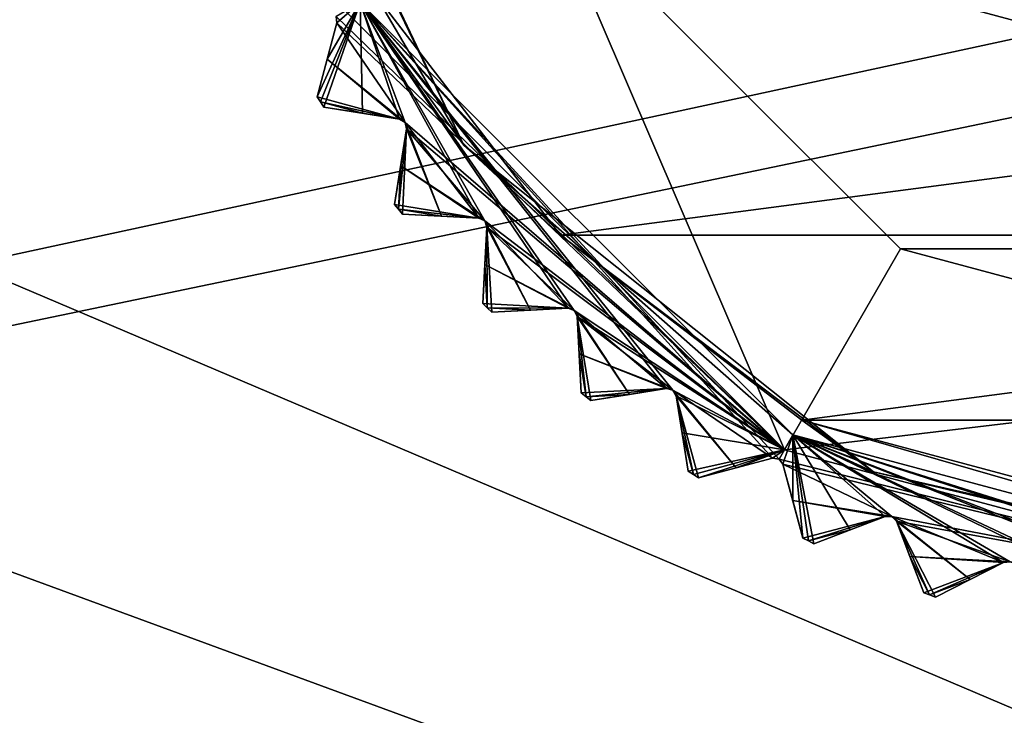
# Model space of a CAD drawing. Header units: millimetres. Extents: x -114 to 114, y -48 to 36.
# Tile 217 of 256: x 55 to 66, y -15 to -7. Entities that reach past the tile are written whole.
import ezdxf

# ---------------------------------------------------------------- set-up
doc = ezdxf.new("R2010")
doc.units = ezdxf.units.MM
doc.header["$LTSCALE"] = 65.185185
for name, color, linetype in [('2', 7, 'CONTINUOUS'), ('2786', 7, 'CONTINUOUS'), ('2841', 7, 'CONTINUOUS'), ('2842', 7, 'CONTINUOUS'), ('2940', 7, 'CONTINUOUS'), ('2942', 7, 'CONTINUOUS'), ('2943', 7, 'CONTINUOUS'), ('2944', 7, 'CONTINUOUS'), ('2945', 7, 'CONTINUOUS'), ('2946', 7, 'CONTINUOUS'), ('2947', 7, 'CONTINUOUS'), ('2948', 7, 'CONTINUOUS'), ('2949', 7, 'CONTINUOUS'), ('2950', 7, 'CONTINUOUS'), ('2951', 7, 'CONTINUOUS'), ('2952', 7, 'CONTINUOUS'), ('2953', 7, 'CONTINUOUS'), ('2955', 7, 'CONTINUOUS'), ('2965', 7, 'CONTINUOUS'), ('3014', 7, 'CONTINUOUS'), ('3015', 7, 'CONTINUOUS'), ('3016', 7, 'CONTINUOUS'), ('3017', 7, 'CONTINUOUS'), ('3018', 7, 'CONTINUOUS'), ('3019', 7, 'CONTINUOUS'), ('3020', 7, 'CONTINUOUS'), ('3021', 7, 'CONTINUOUS'), ('3030', 7, 'CONTINUOUS'), ('3033', 7, 'CONTINUOUS'), ('3216', 7, 'CONTINUOUS'), ('3217', 7, 'CONTINUOUS'), ('3219', 7, 'CONTINUOUS'), ('3293', 7, 'CONTINUOUS'), ('3294', 7, 'CONTINUOUS'), ('3295', 7, 'CONTINUOUS'), ('3296', 7, 'CONTINUOUS'), ('3297', 7, 'CONTINUOUS'), ('3298', 7, 'CONTINUOUS'), ('3299', 7, 'CONTINUOUS')]:
    doc.layers.add(name, color=color, linetype=linetype)

msp = doc.modelspace()

# ---------------------------------------------------------------- linework, layer by layer
at = {"layer": '2', "linetype": 'CONTINUOUS'}
for points in [[(-11.634, -6.848, 92.5), (113, -35, 92.5), (-9.8, 0, 92.5), (-11.634, -6.848, 92.5)], [(-9.8, 0, 92.5), (113, -35, 92.5), (21.275, -6.847, 92.5), (-9.8, 0, 92.5)], [(29.326, -4.231, 92.5), (113, -35, 92.5), (30.7, 0, 92.5), (29.326, -4.231, 92.5)], [(113, -35, 92.5), (68.275, -6.847, 92.5), (30.7, 0, 92.5), (113, -35, 92.5)], [(25.725, -6.847, 92.5), (113, -35, 92.5), (29.326, -4.231, 92.5), (25.725, -6.847, 92.5)], [(-16.649, -11.864, 92.5), (113, -35, 92.5), (-11.634, -6.848, 92.5), (-16.649, -11.864, 92.5)], [(21.275, -6.847, 92.5), (113, -35, 92.5), (25.725, -6.847, 92.5), (21.275, -6.847, 92.5)], [(-70.5, -8.8, 92.5), (113, -35, 92.5), (-67.781, -8.369, 92.5), (-70.5, -8.8, 92.5)], [(113, -35, 92.5), (-23.5, -13.7, 92.5), (-67.781, -8.369, 92.5), (113, -35, 92.5)], [(-113, -35, 92.5), (113, -35, 92.5), (-70.5, -8.8, 92.5), (-113, -35, 92.5)], [(-23.5, -13.7, 92.5), (113, -35, 92.5), (-16.649, -11.864, 92.5), (-23.5, -13.7, 92.5)]]:
    msp.add_3dface(points, dxfattribs=at)
at = {"layer": '2786', "linetype": 'CONTINUOUS'}
for points in [[(-50.5, -32.5, 90), (63.3, 0, 90), (64.674, -4.231, 90), (-50.5, -32.5, 90)], [(63.3, 0, 90), (-50.5, -32.5, 90), (25.725, -6.847, 90), (63.3, 0, 90)], [(-50.5, -32.5, 90), (64.674, -4.231, 90), (68.275, -6.847, 90), (-50.5, -32.5, 90)], [(110.5, -32.5, 90), (-50.5, -32.5, 90), (72.725, -6.847, 90), (110.5, -32.5, 90)], [(-50.5, -32.5, 90), (68.275, -6.847, 90), (72.725, -6.847, 90), (-50.5, -32.5, 90)]]:
    msp.add_3dface(points, dxfattribs=at)
at = {"layer": '2841', "linetype": 'CONTINUOUS'}
for points in [[(60.921, -9.584, 110), (82.233, -6.777, 110), (58.767, -6.777, 110), (60.921, -9.584, 110)], [(80.079, -9.584, 110), (82.233, -6.777, 110), (60.921, -9.584, 110), (80.079, -9.584, 110)], [(63.729, -11.737, 110), (80.079, -9.584, 110), (60.921, -9.584, 110), (63.729, -11.737, 110)], [(77.271, -11.737, 110), (80.079, -9.584, 110), (63.729, -11.737, 110), (77.271, -11.737, 110)], [(70.5, -13.55, 110), (77.271, -11.737, 110), (63.729, -11.737, 110), (70.5, -13.55, 110)]]:
    msp.add_3dface(points, dxfattribs=at)
at = {"layer": '2842', "linetype": 'CONTINUOUS'}
for points in [[(63.525, -12.081, 93), (58.419, -6.975, 93), (60.757, -5.625, 93), (63.525, -12.081, 93)], [(64.875, -9.743, 93), (63.525, -12.081, 93), (60.757, -5.625, 93), (64.875, -9.743, 93)], [(70.5, -11.25, 93), (63.525, -12.081, 93), (64.875, -9.743, 93), (70.5, -11.25, 93)], [(70.5, -13.95, 93), (63.525, -12.081, 93), (70.5, -11.25, 93), (70.5, -13.95, 93)]]:
    msp.add_3dface(points, dxfattribs=at)
at = {"layer": '2940', "linetype": 'CONTINUOUS'}
for points in [[(65.686, -13.59, 108.833), (65.281, -13.796, 108.5), (66.074, -13.392, 109.146), (65.686, -13.59, 108.833)], [(66.074, -13.392, 109.146), (65.281, -13.796, 108.5), (65.281, -13.796, 93.8), (66.074, -13.392, 109.146)], [(65.686, -13.59, 93.467), (66.074, -13.392, 109.146), (65.281, -13.796, 93.8), (65.686, -13.59, 93.467)], [(66.074, -13.392, 93.154), (66.074, -13.392, 109.146), (65.686, -13.59, 93.467), (66.074, -13.392, 93.154)]]:
    msp.add_3dface(points, dxfattribs=at)
at = {"layer": '2942', "linetype": 'CONTINUOUS'}
for points in [[(64.292, -13.012, 108.833), (63.868, -13.175, 108.5), (64.699, -12.856, 109.146), (64.292, -13.012, 108.833)], [(64.699, -12.856, 109.146), (63.868, -13.175, 108.5), (63.868, -13.175, 93.8), (64.699, -12.856, 109.146)], [(64.292, -13.012, 93.467), (64.699, -12.856, 109.146), (63.868, -13.175, 93.8), (64.292, -13.012, 93.467)], [(64.699, -12.856, 93.154), (64.699, -12.856, 109.146), (64.292, -13.012, 93.467), (64.699, -12.856, 93.154)]]:
    msp.add_3dface(points, dxfattribs=at)
at = {"layer": '2943', "linetype": 'CONTINUOUS'}
for points in [[(65.147, -13.744, 93.8), (65.147, -13.744, 108.5), (64.828, -12.913, 93.154), (65.147, -13.744, 93.8)], [(64.828, -12.913, 93.154), (65.147, -13.744, 108.5), (64.984, -13.321, 108.833), (64.828, -12.913, 93.154)], [(64.984, -13.321, 93.467), (65.147, -13.744, 93.8), (64.828, -12.913, 93.154), (64.984, -13.321, 93.467)], [(64.828, -12.913, 109.146), (64.828, -12.913, 93.154), (64.984, -13.321, 108.833), (64.828, -12.913, 109.146)]]:
    msp.add_3dface(points, dxfattribs=at)
at = {"layer": '2944', "linetype": 'CONTINUOUS'}
for points in [[(62.965, -12.292, 108.833), (62.527, -12.409, 108.5), (63.387, -12.179, 109.146), (62.965, -12.292, 108.833)], [(63.387, -12.179, 109.146), (62.527, -12.409, 108.5), (62.527, -12.409, 93.8), (63.387, -12.179, 109.146)], [(62.966, -12.292, 93.467), (63.387, -12.179, 109.146), (62.527, -12.409, 93.8), (62.966, -12.292, 93.467)], [(63.387, -12.179, 93.154), (63.387, -12.179, 109.146), (62.966, -12.292, 93.467), (63.387, -12.179, 93.154)]]:
    msp.add_3dface(points, dxfattribs=at)
at = {"layer": '2945', "linetype": 'CONTINUOUS'}
for points in [[(63.74, -13.109, 93.8), (63.74, -13.109, 108.5), (63.509, -12.25, 93.154), (63.74, -13.109, 93.8)], [(63.509, -12.25, 93.154), (63.74, -13.109, 108.5), (63.622, -12.671, 108.833), (63.509, -12.25, 93.154)], [(63.622, -12.671, 93.467), (63.74, -13.109, 93.8), (63.509, -12.25, 93.154), (63.622, -12.671, 93.467)], [(63.509, -12.25, 109.146), (63.509, -12.25, 93.154), (63.622, -12.671, 108.833), (63.509, -12.25, 109.146)]]:
    msp.add_3dface(points, dxfattribs=at)
at = {"layer": '2946', "linetype": 'CONTINUOUS'}
for points in [[(61.722, -11.437, 108.833), (61.274, -11.508, 108.5), (62.153, -11.369, 109.146), (61.722, -11.437, 108.833)], [(62.153, -11.369, 109.146), (61.274, -11.508, 108.5), (61.274, -11.508, 93.8), (62.153, -11.369, 109.146)], [(61.722, -11.437, 93.467), (62.153, -11.369, 109.146), (61.274, -11.508, 93.8), (61.722, -11.437, 93.467)], [(62.153, -11.369, 93.154), (62.153, -11.369, 109.146), (61.722, -11.437, 93.467), (62.153, -11.369, 93.154)]]:
    msp.add_3dface(points, dxfattribs=at)
at = {"layer": '2947', "linetype": 'CONTINUOUS'}
for points in [[(62.406, -12.331, 93.8), (62.406, -12.331, 108.5), (62.267, -11.452, 93.154), (62.406, -12.331, 93.8)], [(62.267, -11.452, 93.154), (62.406, -12.331, 108.5), (62.335, -11.883, 108.833), (62.267, -11.452, 93.154)], [(62.335, -11.883, 93.467), (62.406, -12.331, 93.8), (62.267, -11.452, 93.154), (62.335, -11.883, 93.467)], [(62.267, -11.452, 109.146), (62.267, -11.452, 93.154), (62.335, -11.883, 108.833), (62.267, -11.452, 109.146)]]:
    msp.add_3dface(points, dxfattribs=at)
at = {"layer": '2948', "linetype": 'CONTINUOUS'}
for points in [[(60.574, -10.457, 108.833), (60.121, -10.481, 108.5), (61.01, -10.434, 109.146), (60.574, -10.457, 108.833)], [(61.01, -10.434, 109.146), (60.121, -10.481, 108.5), (60.121, -10.481, 93.8), (61.01, -10.434, 109.146)], [(60.575, -10.457, 93.467), (61.01, -10.434, 109.146), (60.121, -10.481, 93.8), (60.575, -10.457, 93.467)], [(61.01, -10.434, 93.154), (61.01, -10.434, 109.146), (60.575, -10.457, 93.467), (61.01, -10.434, 93.154)]]:
    msp.add_3dface(points, dxfattribs=at)
at = {"layer": '2949', "linetype": 'CONTINUOUS'}
for points in [[(61.162, -11.417, 93.8), (61.162, -11.417, 108.5), (61.115, -10.529, 93.154), (61.162, -11.417, 93.8)], [(61.115, -10.529, 93.154), (61.162, -11.417, 108.5), (61.138, -10.964, 108.833), (61.115, -10.529, 93.154)], [(61.138, -10.964, 93.467), (61.162, -11.417, 93.8), (61.115, -10.529, 93.154), (61.138, -10.964, 93.467)], [(61.115, -10.529, 109.146), (61.115, -10.529, 93.154), (61.138, -10.964, 108.833), (61.115, -10.529, 109.146)]]:
    msp.add_3dface(points, dxfattribs=at)
at = {"layer": '2950', "linetype": 'CONTINUOUS'}
for points in [[(59.536, -9.362, 108.833), (59.083, -9.338, 108.5), (59.971, -9.385, 109.146), (59.536, -9.362, 108.833)], [(59.971, -9.385, 109.146), (59.083, -9.338, 108.5), (59.083, -9.338, 93.8), (59.971, -9.385, 109.146)], [(59.536, -9.362, 93.467), (59.971, -9.385, 109.146), (59.083, -9.338, 93.8), (59.536, -9.362, 93.467)], [(59.971, -9.385, 93.154), (59.971, -9.385, 109.146), (59.536, -9.362, 93.467), (59.971, -9.385, 93.154)]]:
    msp.add_3dface(points, dxfattribs=at)
at = {"layer": '2951', "linetype": 'CONTINUOUS'}
for points in [[(60.019, -10.379, 93.8), (60.019, -10.379, 108.5), (60.066, -9.49, 93.154), (60.019, -10.379, 93.8)], [(60.066, -9.49, 93.154), (60.019, -10.379, 108.5), (60.043, -9.926, 108.833), (60.066, -9.49, 93.154)], [(60.043, -9.926, 93.467), (60.019, -10.379, 93.8), (60.066, -9.49, 93.154), (60.043, -9.926, 93.467)], [(60.066, -9.49, 109.146), (60.066, -9.49, 93.154), (60.043, -9.926, 108.833), (60.066, -9.49, 109.146)]]:
    msp.add_3dface(points, dxfattribs=at)
at = {"layer": '2952', "linetype": 'CONTINUOUS'}
for points in [[(58.617, -8.165, 108.833), (58.169, -8.094, 108.5), (59.048, -8.233, 109.146), (58.617, -8.165, 108.833)], [(59.048, -8.233, 109.146), (58.169, -8.094, 108.5), (58.169, -8.094, 93.8), (59.048, -8.233, 109.146)], [(58.617, -8.165, 93.467), (59.048, -8.233, 109.146), (58.169, -8.094, 93.8), (58.617, -8.165, 93.467)], [(59.048, -8.233, 93.154), (59.048, -8.233, 109.146), (58.617, -8.165, 93.467), (59.048, -8.233, 93.154)]]:
    msp.add_3dface(points, dxfattribs=at)
at = {"layer": '2953', "linetype": 'CONTINUOUS'}
for points in [[(58.992, -9.226, 93.8), (58.992, -9.226, 108.5), (59.131, -8.347, 93.154), (58.992, -9.226, 93.8)], [(59.131, -8.347, 93.154), (58.992, -9.226, 108.5), (59.063, -8.778, 108.833), (59.131, -8.347, 93.154)], [(59.063, -8.778, 93.467), (58.992, -9.226, 93.8), (59.131, -8.347, 93.154), (59.063, -8.778, 93.467)], [(59.131, -8.347, 109.146), (59.131, -8.347, 93.154), (59.063, -8.778, 108.833), (59.131, -8.347, 109.146)]]:
    msp.add_3dface(points, dxfattribs=at)
at = {"layer": '2955', "linetype": 'CONTINUOUS'}
for points in [[(58.091, -7.973, 93.8), (58.091, -7.973, 108.5), (58.321, -7.113, 93.154), (58.091, -7.973, 93.8)], [(58.321, -7.113, 93.154), (58.091, -7.973, 108.5), (58.208, -7.535, 108.833), (58.321, -7.113, 93.154)], [(58.208, -7.535, 93.467), (58.091, -7.973, 93.8), (58.321, -7.113, 93.154), (58.208, -7.535, 93.467)], [(58.321, -7.113, 109.146), (58.321, -7.113, 93.154), (58.208, -7.535, 108.833), (58.321, -7.113, 109.146)]]:
    msp.add_3dface(points, dxfattribs=at)
at = {"layer": '2965', "linetype": 'CONTINUOUS'}
for points in [[(58.419, -6.975, 93), (63.525, -12.081, 93), (58.311, -7.037, 93.125), (58.419, -6.975, 93)], [(63.525, -12.081, 93), (58.321, -7.113, 93.154), (58.311, -7.037, 93.125), (63.525, -12.081, 93)], [(58.208, -7.535, 93.467), (58.321, -7.113, 93.154), (59.113, -8.273, 93.125), (58.208, -7.535, 93.467)], [(58.321, -7.113, 93.154), (63.525, -12.081, 93), (59.113, -8.273, 93.125), (58.321, -7.113, 93.154)], [(59.048, -8.233, 93.154), (58.091, -7.973, 93.8), (58.208, -7.535, 93.467), (59.048, -8.233, 93.154)], [(59.048, -8.233, 93.154), (58.208, -7.535, 93.467), (59.113, -8.273, 93.125), (59.048, -8.233, 93.154)], [(58.091, -7.973, 93.8), (59.048, -8.233, 93.154), (58.13, -8.033, 93.8), (58.091, -7.973, 93.8)], [(59.048, -8.233, 93.154), (58.617, -8.165, 93.467), (58.13, -8.033, 93.8), (59.048, -8.233, 93.154)], [(58.617, -8.165, 93.467), (58.169, -8.094, 93.8), (58.13, -8.033, 93.8), (58.617, -8.165, 93.467)], [(59.063, -8.778, 93.467), (59.131, -8.347, 93.154), (60.04, -9.418, 93.125), (59.063, -8.778, 93.467)], [(63.525, -12.081, 93), (59.131, -8.347, 93.154), (59.113, -8.273, 93.125), (63.525, -12.081, 93)], [(59.131, -8.347, 93.154), (63.525, -12.081, 93), (60.04, -9.418, 93.125), (59.131, -8.347, 93.154)], [(59.971, -9.385, 93.154), (58.992, -9.226, 93.8), (59.063, -8.778, 93.467), (59.971, -9.385, 93.154)], [(59.971, -9.385, 93.154), (59.063, -8.778, 93.467), (60.04, -9.418, 93.125), (59.971, -9.385, 93.154)], [(58.992, -9.226, 93.8), (59.971, -9.385, 93.154), (59.037, -9.282, 93.8), (58.992, -9.226, 93.8)], [(59.971, -9.385, 93.154), (59.536, -9.362, 93.467), (59.037, -9.282, 93.8), (59.971, -9.385, 93.154)], [(59.536, -9.362, 93.467), (59.083, -9.338, 93.8), (59.037, -9.282, 93.8), (59.536, -9.362, 93.467)], [(63.525, -12.081, 93), (60.066, -9.49, 93.154), (60.04, -9.418, 93.125), (63.525, -12.081, 93)], [(60.043, -9.926, 93.467), (60.066, -9.49, 93.154), (61.082, -10.46, 93.125), (60.043, -9.926, 93.467)], [(60.066, -9.49, 93.154), (63.525, -12.081, 93), (61.082, -10.46, 93.125), (60.066, -9.49, 93.154)], [(61.01, -10.434, 93.154), (60.019, -10.379, 93.8), (60.043, -9.926, 93.467), (61.01, -10.434, 93.154)], [(61.01, -10.434, 93.154), (60.043, -9.926, 93.467), (61.082, -10.46, 93.125), (61.01, -10.434, 93.154)], [(60.019, -10.379, 93.8), (61.01, -10.434, 93.154), (60.07, -10.43, 93.8), (60.019, -10.379, 93.8)], [(61.01, -10.434, 93.154), (60.575, -10.457, 93.467), (60.07, -10.43, 93.8), (61.01, -10.434, 93.154)], [(60.575, -10.457, 93.467), (60.121, -10.481, 93.8), (60.07, -10.43, 93.8), (60.575, -10.457, 93.467)], [(63.525, -12.081, 93), (61.115, -10.529, 93.154), (61.082, -10.46, 93.125), (63.525, -12.081, 93)], [(61.115, -10.529, 93.154), (63.525, -12.081, 93), (62.227, -11.387, 93.125), (61.115, -10.529, 93.154)], [(61.138, -10.964, 93.467), (61.115, -10.529, 93.154), (62.227, -11.387, 93.125), (61.138, -10.964, 93.467)], [(62.153, -11.369, 93.154), (61.162, -11.417, 93.8), (61.138, -10.964, 93.467), (62.153, -11.369, 93.154)], [(62.153, -11.369, 93.154), (61.138, -10.964, 93.467), (62.227, -11.387, 93.125), (62.153, -11.369, 93.154)], [(61.162, -11.417, 93.8), (62.153, -11.369, 93.154), (61.218, -11.463, 93.8), (61.162, -11.417, 93.8)], [(62.153, -11.369, 93.154), (61.722, -11.437, 93.467), (61.218, -11.463, 93.8), (62.153, -11.369, 93.154)], [(61.722, -11.437, 93.467), (61.274, -11.508, 93.8), (61.218, -11.463, 93.8), (61.722, -11.437, 93.467)], [(63.525, -12.081, 93), (62.267, -11.452, 93.154), (62.227, -11.387, 93.125), (63.525, -12.081, 93)], [(63.525, -12.081, 93), (62.335, -11.883, 93.467), (62.267, -11.452, 93.154), (63.525, -12.081, 93)], [(63.525, -12.081, 93), (62.406, -12.331, 93.8), (62.335, -11.883, 93.467), (63.525, -12.081, 93)], [(62.406, -12.331, 93.8), (63.525, -12.081, 93), (62.467, -12.37, 93.8), (62.406, -12.331, 93.8)], [(63.525, -12.081, 93), (62.527, -12.409, 93.8), (62.467, -12.37, 93.8), (63.525, -12.081, 93)], [(63.525, -12.081, 93), (62.966, -12.292, 93.467), (62.527, -12.409, 93.8), (63.525, -12.081, 93)], [(63.525, -12.081, 93), (63.387, -12.179, 93.154), (62.966, -12.292, 93.467), (63.525, -12.081, 93)], [(63.387, -12.179, 93.154), (63.525, -12.081, 93), (63.463, -12.189, 93.125), (63.387, -12.179, 93.154)], [(63.525, -12.081, 93), (70.5, -13.95, 93), (63.463, -12.189, 93.125), (63.525, -12.081, 93)], [(70.5, -13.95, 93), (63.509, -12.25, 93.154), (63.463, -12.189, 93.125), (70.5, -13.95, 93)], [(63.509, -12.25, 93.154), (70.5, -13.95, 93), (64.775, -12.858, 93.125), (63.509, -12.25, 93.154)], [(63.622, -12.671, 93.467), (63.509, -12.25, 93.154), (64.775, -12.858, 93.125), (63.622, -12.671, 93.467)], [(64.699, -12.856, 93.154), (63.74, -13.109, 93.8), (63.622, -12.671, 93.467), (64.699, -12.856, 93.154)], [(64.699, -12.856, 93.154), (63.622, -12.671, 93.467), (64.775, -12.858, 93.125), (64.699, -12.856, 93.154)], [(63.74, -13.109, 93.8), (64.699, -12.856, 93.154), (63.804, -13.142, 93.8), (63.74, -13.109, 93.8)], [(64.699, -12.856, 93.154), (64.292, -13.012, 93.467), (63.804, -13.142, 93.8), (64.699, -12.856, 93.154)], [(70.5, -13.95, 93), (64.828, -12.913, 93.154), (64.775, -12.858, 93.125), (70.5, -13.95, 93)], [(64.828, -12.913, 93.154), (70.5, -13.95, 93), (66.151, -13.386, 93.125), (64.828, -12.913, 93.154)], [(64.984, -13.321, 93.467), (64.828, -12.913, 93.154), (66.151, -13.386, 93.125), (64.984, -13.321, 93.467)], [(64.292, -13.012, 93.467), (63.868, -13.175, 93.8), (63.804, -13.142, 93.8), (64.292, -13.012, 93.467)], [(66.074, -13.392, 93.154), (65.147, -13.744, 93.8), (64.984, -13.321, 93.467), (66.074, -13.392, 93.154)], [(66.074, -13.392, 93.154), (64.984, -13.321, 93.467), (66.151, -13.386, 93.125), (66.074, -13.392, 93.154)], [(65.147, -13.744, 93.8), (66.074, -13.392, 93.154), (65.214, -13.77, 93.8), (65.147, -13.744, 93.8)], [(66.074, -13.392, 93.154), (65.686, -13.59, 93.467), (65.214, -13.77, 93.8), (66.074, -13.392, 93.154)], [(65.686, -13.59, 93.467), (65.281, -13.796, 93.8), (65.214, -13.77, 93.8), (65.686, -13.59, 93.467)]]:
    msp.add_3dface(points, dxfattribs=at)
at = {"layer": '3014', "linetype": 'CONTINUOUS'}
for points in [[(66.074, -13.392, 109.146), (66.074, -13.392, 93.154), (66.151, -13.386, 93.125), (66.074, -13.392, 109.146)], [(66.074, -13.392, 109.146), (66.151, -13.386, 93.125), (66.151, -13.386, 109.175), (66.074, -13.392, 109.146)]]:
    msp.add_3dface(points, dxfattribs=at)
at = {"layer": '3015', "linetype": 'CONTINUOUS'}
for points in [[(64.699, -12.856, 109.146), (64.699, -12.856, 93.154), (64.775, -12.858, 93.125), (64.699, -12.856, 109.146)], [(64.699, -12.856, 109.146), (64.775, -12.858, 93.125), (64.775, -12.858, 109.175), (64.699, -12.856, 109.146)], [(64.828, -12.913, 93.154), (64.828, -12.913, 109.146), (64.775, -12.858, 109.175), (64.828, -12.913, 93.154)], [(64.775, -12.858, 93.125), (64.828, -12.913, 93.154), (64.775, -12.858, 109.175), (64.775, -12.858, 93.125)]]:
    msp.add_3dface(points, dxfattribs=at)
at = {"layer": '3016', "linetype": 'CONTINUOUS'}
for points in [[(63.387, -12.179, 109.146), (63.387, -12.179, 93.154), (63.463, -12.189, 93.125), (63.387, -12.179, 109.146)], [(63.387, -12.179, 109.146), (63.463, -12.189, 93.125), (63.463, -12.189, 109.175), (63.387, -12.179, 109.146)], [(63.509, -12.25, 93.154), (63.509, -12.25, 109.146), (63.463, -12.189, 109.175), (63.509, -12.25, 93.154)], [(63.463, -12.189, 93.125), (63.509, -12.25, 93.154), (63.463, -12.189, 109.175), (63.463, -12.189, 93.125)]]:
    msp.add_3dface(points, dxfattribs=at)
at = {"layer": '3017', "linetype": 'CONTINUOUS'}
for points in [[(62.153, -11.369, 109.146), (62.153, -11.369, 93.154), (62.227, -11.387, 93.125), (62.153, -11.369, 109.146)], [(62.153, -11.369, 109.146), (62.227, -11.387, 93.125), (62.227, -11.387, 109.175), (62.153, -11.369, 109.146)], [(62.267, -11.452, 93.154), (62.267, -11.452, 109.146), (62.227, -11.387, 109.175), (62.267, -11.452, 93.154)], [(62.227, -11.387, 93.125), (62.267, -11.452, 93.154), (62.227, -11.387, 109.175), (62.227, -11.387, 93.125)]]:
    msp.add_3dface(points, dxfattribs=at)
at = {"layer": '3018', "linetype": 'CONTINUOUS'}
for points in [[(61.01, -10.434, 109.146), (61.01, -10.434, 93.154), (61.082, -10.46, 93.125), (61.01, -10.434, 109.146)], [(61.01, -10.434, 109.146), (61.082, -10.46, 93.125), (61.082, -10.46, 109.175), (61.01, -10.434, 109.146)], [(61.115, -10.529, 93.154), (61.115, -10.529, 109.146), (61.082, -10.46, 109.175), (61.115, -10.529, 93.154)], [(61.082, -10.46, 93.125), (61.115, -10.529, 93.154), (61.082, -10.46, 109.175), (61.082, -10.46, 93.125)]]:
    msp.add_3dface(points, dxfattribs=at)
at = {"layer": '3019', "linetype": 'CONTINUOUS'}
for points in [[(59.971, -9.385, 109.146), (59.971, -9.385, 93.154), (60.04, -9.418, 93.125), (59.971, -9.385, 109.146)], [(59.971, -9.385, 109.146), (60.04, -9.418, 93.125), (60.04, -9.418, 109.175), (59.971, -9.385, 109.146)], [(60.066, -9.49, 93.154), (60.066, -9.49, 109.146), (60.04, -9.418, 109.175), (60.066, -9.49, 93.154)], [(60.04, -9.418, 93.125), (60.066, -9.49, 93.154), (60.04, -9.418, 109.175), (60.04, -9.418, 93.125)]]:
    msp.add_3dface(points, dxfattribs=at)
at = {"layer": '3020', "linetype": 'CONTINUOUS'}
for points in [[(59.048, -8.233, 109.146), (59.048, -8.233, 93.154), (59.113, -8.273, 93.125), (59.048, -8.233, 109.146)], [(59.048, -8.233, 109.146), (59.113, -8.273, 93.125), (59.113, -8.273, 109.175), (59.048, -8.233, 109.146)], [(59.131, -8.347, 93.154), (59.131, -8.347, 109.146), (59.113, -8.273, 109.175), (59.131, -8.347, 93.154)], [(59.113, -8.273, 93.125), (59.131, -8.347, 93.154), (59.113, -8.273, 109.175), (59.113, -8.273, 93.125)]]:
    msp.add_3dface(points, dxfattribs=at)
at = {"layer": '3021', "linetype": 'CONTINUOUS'}
for points in [[(58.321, -7.113, 93.154), (58.321, -7.113, 109.146), (58.311, -7.037, 109.175), (58.321, -7.113, 93.154)], [(58.311, -7.037, 93.125), (58.321, -7.113, 93.154), (58.311, -7.037, 109.175), (58.311, -7.037, 93.125)]]:
    msp.add_3dface(points, dxfattribs=at)
at = {"layer": '3030', "linetype": 'CONTINUOUS'}
for points in [[(64.875, -9.743, 93.5), (60.757, -5.625, 93.5), (76.125, -9.743, 93.5), (64.875, -9.743, 93.5)], [(76.125, -9.743, 93.5), (60.757, -5.625, 93.5), (70.5, -6.4, 93.5), (76.125, -9.743, 93.5)], [(70.5, -11.25, 93.5), (64.875, -9.743, 93.5), (76.125, -9.743, 93.5), (70.5, -11.25, 93.5)]]:
    msp.add_3dface(points, dxfattribs=at)
at = {"layer": '3033', "linetype": 'CONTINUOUS'}
for points in [[(64.875, -9.743, 93), (60.757, -5.625, 93), (64.875, -9.743, 93.5), (64.875, -9.743, 93)], [(60.757, -5.625, 93), (60.757, -5.625, 93.5), (64.875, -9.743, 93.5), (60.757, -5.625, 93)], [(70.5, -11.25, 93), (64.875, -9.743, 93), (70.5, -11.25, 93.5), (70.5, -11.25, 93)], [(64.875, -9.743, 93), (64.875, -9.743, 93.5), (70.5, -11.25, 93.5), (64.875, -9.743, 93)]]:
    msp.add_3dface(points, dxfattribs=at)
at = {"layer": '3216', "linetype": 'CONTINUOUS'}
for points in [[(58.208, -7.535, 108.833), (58.091, -7.973, 108.5), (58.592, -6.875, 109.5), (58.208, -7.535, 108.833)], [(58.592, -6.875, 109.5), (58.091, -7.973, 108.5), (58.13, -8.033, 108.5), (58.592, -6.875, 109.5)], [(58.169, -8.094, 108.5), (58.592, -6.875, 109.5), (58.13, -8.033, 108.5), (58.169, -8.094, 108.5)], [(58.169, -8.094, 108.5), (58.617, -8.165, 108.833), (58.592, -6.875, 109.5), (58.169, -8.094, 108.5)], [(58.321, -7.113, 109.146), (58.208, -7.535, 108.833), (58.592, -6.875, 109.5), (58.321, -7.113, 109.146)], [(58.311, -7.037, 109.175), (58.321, -7.113, 109.146), (58.592, -6.875, 109.5), (58.311, -7.037, 109.175)], [(63.387, -12.179, 109.146), (63.463, -12.189, 109.175), (58.592, -6.875, 109.5), (63.387, -12.179, 109.146)], [(62.227, -11.387, 109.175), (63.387, -12.179, 109.146), (58.592, -6.875, 109.5), (62.227, -11.387, 109.175)], [(62.153, -11.369, 109.146), (62.227, -11.387, 109.175), (58.592, -6.875, 109.5), (62.153, -11.369, 109.146)], [(61.082, -10.46, 109.175), (62.153, -11.369, 109.146), (58.592, -6.875, 109.5), (61.082, -10.46, 109.175)], [(61.01, -10.434, 109.146), (61.082, -10.46, 109.175), (58.592, -6.875, 109.5), (61.01, -10.434, 109.146)], [(60.04, -9.418, 109.175), (61.01, -10.434, 109.146), (58.592, -6.875, 109.5), (60.04, -9.418, 109.175)], [(59.971, -9.385, 109.146), (60.04, -9.418, 109.175), (58.592, -6.875, 109.5), (59.971, -9.385, 109.146)], [(59.113, -8.273, 109.175), (59.971, -9.385, 109.146), (58.592, -6.875, 109.5), (59.113, -8.273, 109.175)], [(58.617, -8.165, 108.833), (59.048, -8.233, 109.146), (58.592, -6.875, 109.5), (58.617, -8.165, 108.833)], [(59.048, -8.233, 109.146), (59.113, -8.273, 109.175), (58.592, -6.875, 109.5), (59.048, -8.233, 109.146)], [(58.592, -6.875, 109.5), (63.463, -12.189, 109.175), (63.625, -11.908, 109.5), (58.592, -6.875, 109.5)], [(59.083, -9.338, 108.5), (59.131, -8.347, 109.146), (59.037, -9.282, 108.5), (59.083, -9.338, 108.5)], [(59.131, -8.347, 109.146), (59.063, -8.778, 108.833), (59.037, -9.282, 108.5), (59.131, -8.347, 109.146)], [(59.083, -9.338, 108.5), (59.536, -9.362, 108.833), (59.131, -8.347, 109.146), (59.083, -9.338, 108.5)], [(59.536, -9.362, 108.833), (59.971, -9.385, 109.146), (59.113, -8.273, 109.175), (59.536, -9.362, 108.833)], [(59.131, -8.347, 109.146), (59.536, -9.362, 108.833), (59.113, -8.273, 109.175), (59.131, -8.347, 109.146)], [(59.063, -8.778, 108.833), (58.992, -9.226, 108.5), (59.037, -9.282, 108.5), (59.063, -8.778, 108.833)], [(60.574, -10.457, 108.833), (61.01, -10.434, 109.146), (60.04, -9.418, 109.175), (60.574, -10.457, 108.833)], [(60.066, -9.49, 109.146), (60.574, -10.457, 108.833), (60.04, -9.418, 109.175), (60.066, -9.49, 109.146)], [(60.066, -9.49, 109.146), (60.043, -9.926, 108.833), (60.07, -10.43, 108.5), (60.066, -9.49, 109.146)], [(60.121, -10.481, 108.5), (60.574, -10.457, 108.833), (60.066, -9.49, 109.146), (60.121, -10.481, 108.5)], [(60.121, -10.481, 108.5), (60.066, -9.49, 109.146), (60.07, -10.43, 108.5), (60.121, -10.481, 108.5)], [(60.043, -9.926, 108.833), (60.019, -10.379, 108.5), (60.07, -10.43, 108.5), (60.043, -9.926, 108.833)], [(61.722, -11.437, 108.833), (62.153, -11.369, 109.146), (61.082, -10.46, 109.175), (61.722, -11.437, 108.833)], [(61.115, -10.529, 109.146), (61.722, -11.437, 108.833), (61.082, -10.46, 109.175), (61.115, -10.529, 109.146)], [(61.274, -11.508, 108.5), (61.722, -11.437, 108.833), (61.115, -10.529, 109.146), (61.274, -11.508, 108.5)], [(61.274, -11.508, 108.5), (61.115, -10.529, 109.146), (61.218, -11.463, 108.5), (61.274, -11.508, 108.5)], [(61.115, -10.529, 109.146), (61.138, -10.964, 108.833), (61.218, -11.463, 108.5), (61.115, -10.529, 109.146)], [(61.138, -10.964, 108.833), (61.162, -11.417, 108.5), (61.218, -11.463, 108.5), (61.138, -10.964, 108.833)], [(62.965, -12.292, 108.833), (63.387, -12.179, 109.146), (62.227, -11.387, 109.175), (62.965, -12.292, 108.833)], [(62.267, -11.452, 109.146), (62.965, -12.292, 108.833), (62.227, -11.387, 109.175), (62.267, -11.452, 109.146)], [(62.527, -12.409, 108.5), (62.965, -12.292, 108.833), (62.267, -11.452, 109.146), (62.527, -12.409, 108.5)], [(62.527, -12.409, 108.5), (62.267, -11.452, 109.146), (62.467, -12.37, 108.5), (62.527, -12.409, 108.5)], [(62.267, -11.452, 109.146), (62.335, -11.883, 108.833), (62.467, -12.37, 108.5), (62.267, -11.452, 109.146)], [(62.335, -11.883, 108.833), (62.406, -12.331, 108.5), (62.467, -12.37, 108.5), (62.335, -11.883, 108.833)], [(63.463, -12.189, 109.175), (63.509, -12.25, 109.146), (63.625, -11.908, 109.5), (63.463, -12.189, 109.175)], [(63.509, -12.25, 109.146), (63.622, -12.671, 108.833), (63.625, -11.908, 109.5), (63.509, -12.25, 109.146)], [(63.622, -12.671, 108.833), (63.74, -13.109, 108.5), (63.625, -11.908, 109.5), (63.622, -12.671, 108.833)], [(66.151, -13.386, 109.175), (67.498, -13.781, 109.146), (63.625, -11.908, 109.5), (66.151, -13.386, 109.175)], [(63.625, -11.908, 109.5), (67.498, -13.781, 109.146), (67.574, -13.767, 109.175), (63.625, -11.908, 109.5)], [(66.074, -13.392, 109.146), (66.151, -13.386, 109.175), (63.625, -11.908, 109.5), (66.074, -13.392, 109.146)], [(64.775, -12.858, 109.175), (66.074, -13.392, 109.146), (63.625, -11.908, 109.5), (64.775, -12.858, 109.175)], [(63.868, -13.175, 108.5), (64.292, -13.012, 108.833), (63.625, -11.908, 109.5), (63.868, -13.175, 108.5)], [(63.868, -13.175, 108.5), (63.625, -11.908, 109.5), (63.804, -13.142, 108.5), (63.868, -13.175, 108.5)], [(64.292, -13.012, 108.833), (64.699, -12.856, 109.146), (63.625, -11.908, 109.5), (64.292, -13.012, 108.833)], [(64.699, -12.856, 109.146), (64.775, -12.858, 109.175), (63.625, -11.908, 109.5), (64.699, -12.856, 109.146)], [(63.625, -11.908, 109.5), (63.74, -13.109, 108.5), (63.804, -13.142, 108.5), (63.625, -11.908, 109.5)], [(70.5, -14.075, 109.175), (70.5, -13.75, 109.5), (63.625, -11.908, 109.5), (70.5, -14.075, 109.175)], [(70.5, -14.075, 109.175), (63.625, -11.908, 109.5), (70.464, -14.082, 109.168), (70.5, -14.075, 109.175)], [(70.464, -14.082, 109.168), (63.625, -11.908, 109.5), (70.429, -14.104, 109.146), (70.464, -14.082, 109.168)], [(70.429, -14.104, 109.146), (63.625, -11.908, 109.5), (69.029, -13.998, 109.175), (70.429, -14.104, 109.146)], [(69.029, -13.998, 109.175), (63.625, -11.908, 109.5), (68.955, -14.019, 109.146), (69.029, -13.998, 109.175)], [(68.955, -14.019, 109.146), (63.625, -11.908, 109.5), (67.574, -13.767, 109.175), (68.955, -14.019, 109.146)], [(65.686, -13.59, 108.833), (66.074, -13.392, 109.146), (64.775, -12.858, 109.175), (65.686, -13.59, 108.833)], [(64.828, -12.913, 109.146), (65.686, -13.59, 108.833), (64.775, -12.858, 109.175), (64.828, -12.913, 109.146)], [(65.281, -13.796, 108.5), (65.686, -13.59, 108.833), (64.828, -12.913, 109.146), (65.281, -13.796, 108.5)], [(65.281, -13.796, 108.5), (64.828, -12.913, 109.146), (65.214, -13.77, 108.5), (65.281, -13.796, 108.5)], [(64.828, -12.913, 109.146), (64.984, -13.321, 108.833), (65.214, -13.77, 108.5), (64.828, -12.913, 109.146)], [(64.984, -13.321, 108.833), (65.147, -13.744, 108.5), (65.214, -13.77, 108.5), (64.984, -13.321, 108.833)]]:
    msp.add_3dface(points, dxfattribs=at)
at = {"layer": '3217', "linetype": 'CONTINUOUS'}
for points in [[(58.592, -6.875, 109.5), (63.625, -11.908, 109.5), (58.592, -6.875, 109.8), (58.592, -6.875, 109.5)], [(58.592, -6.875, 109.8), (63.625, -11.908, 109.5), (63.625, -11.908, 109.8), (58.592, -6.875, 109.8)], [(70.5, -13.75, 109.5), (70.5, -13.75, 109.8), (63.625, -11.908, 109.8), (70.5, -13.75, 109.5)], [(63.625, -11.908, 109.5), (70.5, -13.75, 109.5), (63.625, -11.908, 109.8), (63.625, -11.908, 109.5)]]:
    msp.add_3dface(points, dxfattribs=at)
at = {"layer": '3219', "linetype": 'CONTINUOUS'}
for points in [[(59.796, -8.536, 109.941), (57.412, -3.508, 110), (57.152, -3.047, 109.941), (59.796, -8.536, 109.941)], [(58.592, -6.875, 109.8), (59.796, -8.536, 109.941), (57.152, -3.047, 109.941), (58.592, -6.875, 109.8)], [(58.767, -6.777, 110), (57.412, -3.508, 110), (59.796, -8.536, 109.941), (58.767, -6.777, 110)], [(60.921, -9.584, 110), (58.767, -6.777, 110), (59.796, -8.536, 109.941), (60.921, -9.584, 110)], [(58.592, -6.875, 109.8), (63.625, -11.908, 109.8), (59.796, -8.536, 109.941), (58.592, -6.875, 109.8)], [(64.56, -12.336, 109.941), (60.921, -9.584, 110), (59.796, -8.536, 109.941), (64.56, -12.336, 109.941)], [(63.625, -11.908, 109.8), (64.56, -12.336, 109.941), (59.796, -8.536, 109.941), (63.625, -11.908, 109.8)], [(63.729, -11.737, 110), (60.921, -9.584, 110), (64.56, -12.336, 109.941), (63.729, -11.737, 110)], [(70.5, -13.55, 110), (63.729, -11.737, 110), (70.5, -13.691, 109.941), (70.5, -13.55, 110)], [(70.5, -13.691, 109.941), (63.729, -11.737, 110), (64.56, -12.336, 109.941), (70.5, -13.691, 109.941)], [(63.625, -11.908, 109.8), (70.5, -13.75, 109.8), (64.56, -12.336, 109.941), (63.625, -11.908, 109.8)], [(70.5, -13.75, 109.8), (70.5, -13.691, 109.941), (64.56, -12.336, 109.941), (70.5, -13.75, 109.8)]]:
    msp.add_3dface(points, dxfattribs=at)
at = {"layer": '3293', "linetype": 'CONTINUOUS'}
for points in [[(65.147, -13.744, 108.5), (65.147, -13.744, 93.8), (65.214, -13.77, 93.8), (65.147, -13.744, 108.5)], [(65.147, -13.744, 108.5), (65.214, -13.77, 93.8), (65.214, -13.77, 108.5), (65.147, -13.744, 108.5)], [(65.281, -13.796, 93.8), (65.281, -13.796, 108.5), (65.214, -13.77, 108.5), (65.281, -13.796, 93.8)], [(65.214, -13.77, 93.8), (65.281, -13.796, 93.8), (65.214, -13.77, 108.5), (65.214, -13.77, 93.8)]]:
    msp.add_3dface(points, dxfattribs=at)
at = {"layer": '3294', "linetype": 'CONTINUOUS'}
for points in [[(63.74, -13.109, 108.5), (63.74, -13.109, 93.8), (63.804, -13.142, 93.8), (63.74, -13.109, 108.5)], [(63.74, -13.109, 108.5), (63.804, -13.142, 93.8), (63.804, -13.142, 108.5), (63.74, -13.109, 108.5)], [(63.868, -13.175, 93.8), (63.868, -13.175, 108.5), (63.804, -13.142, 108.5), (63.868, -13.175, 93.8)], [(63.804, -13.142, 93.8), (63.868, -13.175, 93.8), (63.804, -13.142, 108.5), (63.804, -13.142, 93.8)]]:
    msp.add_3dface(points, dxfattribs=at)
at = {"layer": '3295', "linetype": 'CONTINUOUS'}
for points in [[(62.406, -12.331, 108.5), (62.406, -12.331, 93.8), (62.467, -12.37, 93.8), (62.406, -12.331, 108.5)], [(62.406, -12.331, 108.5), (62.467, -12.37, 93.8), (62.467, -12.37, 108.5), (62.406, -12.331, 108.5)], [(62.527, -12.409, 93.8), (62.527, -12.409, 108.5), (62.467, -12.37, 108.5), (62.527, -12.409, 93.8)], [(62.467, -12.37, 93.8), (62.527, -12.409, 93.8), (62.467, -12.37, 108.5), (62.467, -12.37, 93.8)]]:
    msp.add_3dface(points, dxfattribs=at)
at = {"layer": '3296', "linetype": 'CONTINUOUS'}
for points in [[(61.162, -11.417, 108.5), (61.162, -11.417, 93.8), (61.218, -11.463, 93.8), (61.162, -11.417, 108.5)], [(61.162, -11.417, 108.5), (61.218, -11.463, 93.8), (61.218, -11.463, 108.5), (61.162, -11.417, 108.5)], [(61.274, -11.508, 93.8), (61.274, -11.508, 108.5), (61.218, -11.463, 108.5), (61.274, -11.508, 93.8)], [(61.218, -11.463, 93.8), (61.274, -11.508, 93.8), (61.218, -11.463, 108.5), (61.218, -11.463, 93.8)]]:
    msp.add_3dface(points, dxfattribs=at)
at = {"layer": '3297', "linetype": 'CONTINUOUS'}
for points in [[(60.019, -10.379, 108.5), (60.019, -10.379, 93.8), (60.07, -10.43, 93.8), (60.019, -10.379, 108.5)], [(60.019, -10.379, 108.5), (60.07, -10.43, 93.8), (60.07, -10.43, 108.5), (60.019, -10.379, 108.5)], [(60.121, -10.481, 93.8), (60.121, -10.481, 108.5), (60.07, -10.43, 108.5), (60.121, -10.481, 93.8)], [(60.07, -10.43, 93.8), (60.121, -10.481, 93.8), (60.07, -10.43, 108.5), (60.07, -10.43, 93.8)]]:
    msp.add_3dface(points, dxfattribs=at)
at = {"layer": '3298', "linetype": 'CONTINUOUS'}
for points in [[(58.992, -9.226, 108.5), (58.992, -9.226, 93.8), (59.037, -9.282, 93.8), (58.992, -9.226, 108.5)], [(58.992, -9.226, 108.5), (59.037, -9.282, 93.8), (59.037, -9.282, 108.5), (58.992, -9.226, 108.5)], [(59.083, -9.338, 93.8), (59.083, -9.338, 108.5), (59.037, -9.282, 108.5), (59.083, -9.338, 93.8)], [(59.037, -9.282, 93.8), (59.083, -9.338, 93.8), (59.037, -9.282, 108.5), (59.037, -9.282, 93.8)]]:
    msp.add_3dface(points, dxfattribs=at)
at = {"layer": '3299', "linetype": 'CONTINUOUS'}
for points in [[(58.091, -7.973, 108.5), (58.091, -7.973, 93.8), (58.13, -8.033, 93.8), (58.091, -7.973, 108.5)], [(58.091, -7.973, 108.5), (58.13, -8.033, 93.8), (58.13, -8.033, 108.5), (58.091, -7.973, 108.5)], [(58.169, -8.094, 93.8), (58.169, -8.094, 108.5), (58.13, -8.033, 108.5), (58.169, -8.094, 93.8)], [(58.13, -8.033, 93.8), (58.169, -8.094, 93.8), (58.13, -8.033, 108.5), (58.13, -8.033, 93.8)]]:
    msp.add_3dface(points, dxfattribs=at)

doc.saveas('drawing.dxf')
